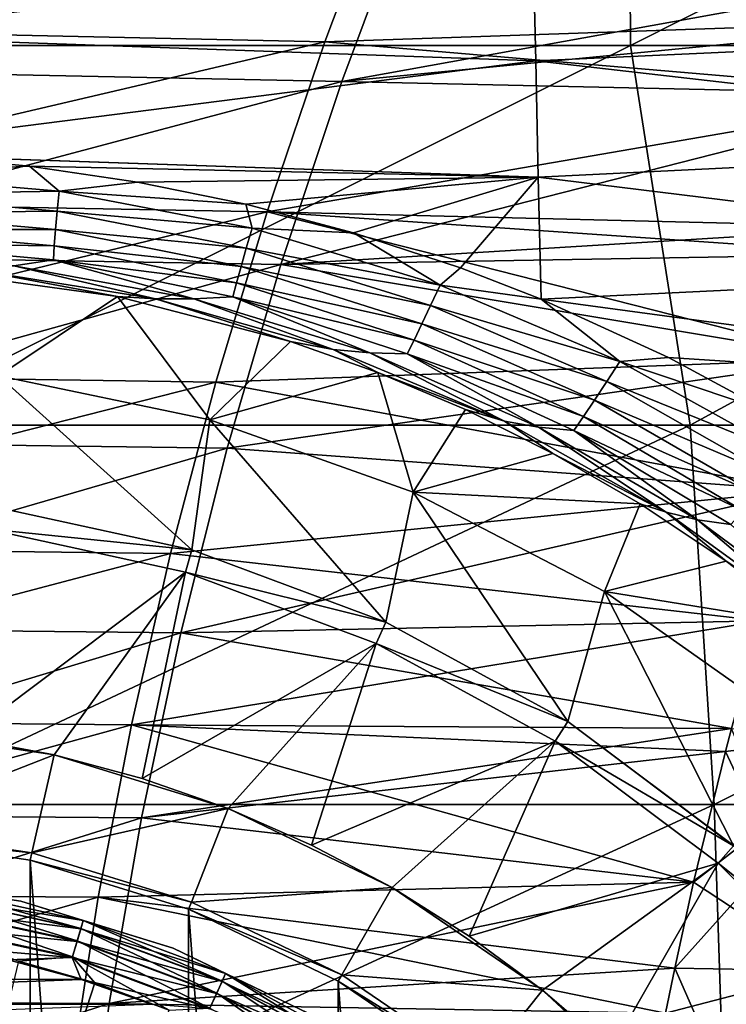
# Model space of a CAD drawing. Header units: metres. Extents: x -82 to 113, y -109 to 109.
# Tile 169 of 256: x 50 to 56, y 8 to 16. Entities that reach past the tile are written whole.
import ezdxf

# ---------------------------------------------------------------- set-up
doc = ezdxf.new("R2010")
doc.units = ezdxf.units.M
doc.layers.add('solid_20_382_013_XXX', color=7, linetype='CONTINUOUS')

msp = doc.modelspace()

# ---------------------------------------------------------------- linework, layer by layer
at = {"layer": 'solid_20_382_013_XXX'}
for points in [[(55.043873, 18.968506, -23.734625), (48.465816, 18.968506, -23.574236), (48.475647, 15.806561, -23.573009)], [(55.043873, 18.968506, -23.734625), (48.475647, 15.806561, -23.573009), (55.062721, 15.806561, -23.731899)], [(61.341587, 18.968506, -23.920488), (55.043873, 18.968506, -23.734625), (55.062721, 15.806561, -23.731899)], [(61.341587, 18.968506, -23.920488), (55.062721, 15.806561, -23.731899), (61.368767, 15.806561, -23.915964)], [(47.246895, 15.952261, 27.53977), (47.672188, 17.386143, 27.670172), (53.046024, 17.247021, 27.696278)], [(47.246895, 15.952261, 27.53977), (53.046024, 17.247021, 27.696278), (52.515015, 15.836359, 27.575722)], [(52.515015, 15.836359, 27.575722), (53.046024, 17.247021, 27.696278), (57.956982, 16.021965, 27.645031)], [(48.106102, 17.153416, 31.420027), (47.645809, 15.6108, 31.557241), (53.22187, 17.024454, 31.393061)], [(47.645809, 15.6108, 31.557241), (52.655617, 15.505484, 31.520124), (53.22187, 17.024454, 31.393061)], [(53.22187, 17.024454, 31.393061), (52.655617, 15.505484, 31.520124), (58.168381, 16.502533, 31.389669)], [(60.136726, 16.825251, -46.095833), (60.171947, 15.948663, -46.813362), (54.251846, 16.581253, -47.1875)], [(54.251846, 16.581253, -47.1875), (48.245644, 15.893184, -48.600021), (48.239353, 16.800251, -47.899849)], [(54.251846, 16.581253, -47.1875), (54.273571, 15.679944, -47.865063), (48.245644, 15.893184, -48.600021)], [(60.171947, 15.948663, -46.813362), (54.273571, 15.679944, -47.865063), (54.251846, 16.581253, -47.1875)], [(52.655617, 15.505484, 31.520124), (57.956772, 16.021418, 31.426722), (58.168381, 16.502533, 31.389669)], [(52.515015, 15.836359, 27.575722), (57.956982, 16.021965, 27.645031), (57.691357, 15.394781, 27.59852)], [(52.655617, 15.505484, 31.520124), (57.691505, 15.395068, 31.473169), (57.956772, 16.021418, 31.426722)], [(46.865597, 14.515659, 27.420824), (47.246895, 15.952261, 27.53977), (52.515015, 15.836359, 27.575722)], [(60.171947, 15.948663, -46.813362), (60.20385, 14.999413, -47.456547), (54.273571, 15.679944, -47.865063)], [(46.865597, 14.515659, 27.420824), (52.515015, 15.836359, 27.575722), (52.035126, 14.420863, 27.465755)], [(54.273571, 15.679944, -47.865063), (48.274277, 14.916526, -49.221672), (48.245644, 15.893184, -48.600021)], [(52.035126, 14.420863, 27.465755), (52.515015, 15.836359, 27.575722), (57.691357, 15.394781, 27.59852)], [(55.062721, 15.806561, -23.731899), (48.475647, 15.806561, -23.573009), (48.735378, 12.644617, -23.577194)], [(55.062721, 15.806561, -23.731899), (48.735378, 12.644617, -23.577194), (55.559502, 12.644617, -23.741938)], [(61.368767, 15.806561, -23.915964), (55.062721, 15.806561, -23.731899), (55.559502, 12.644617, -23.741938)], [(61.368767, 15.806561, -23.915964), (55.559502, 12.644617, -23.741938), (62.081886, 12.644617, -23.933611)], [(54.273571, 15.679944, -47.865063), (54.293026, 14.709075, -48.4702), (48.274277, 14.916526, -49.221672)], [(60.20385, 14.999413, -47.456547), (54.293026, 14.709075, -48.4702), (54.273571, 15.679944, -47.865063)], [(47.645809, 15.6108, 31.557241), (47.237526, 14.064826, 31.681248), (52.655617, 15.505484, 31.520124)], [(47.237526, 14.064826, 31.681248), (52.14893, 13.980773, 31.634966), (52.655617, 15.505484, 31.520124)], [(52.655617, 15.505484, 31.520124), (52.14893, 13.980773, 31.634966), (57.691505, 15.395068, 31.473169)], [(52.035126, 14.420863, 27.465755), (57.691357, 15.394781, 27.59852), (57.252613, 14.293136, 27.521696)], [(52.14893, 13.980773, 31.634966), (57.252743, 14.2934, 31.549995), (57.691505, 15.395068, 31.473169)], [(60.20385, 14.999413, -47.456547), (60.232342, 13.979365, -48.025459), (54.293026, 14.709075, -48.4702)], [(54.293026, 14.709075, -48.4702), (49.162331, 14.883785, -49.110653), (48.274277, 14.916526, -49.221672)], [(48.673916, 14.73164, -49.284138), (49.162331, 14.883785, -49.110653), (50.054131, 14.801716, -49.027931)], [(54.293026, 14.709075, -48.4702), (50.054131, 14.801716, -49.027931), (49.162331, 14.883785, -49.110653)], [(48.673916, 14.73164, -49.284138), (50.054131, 14.801716, -49.027931), (50.300503, 14.593628, -49.126293)], [(54.293026, 14.709075, -48.4702), (50.953285, 14.66871, -48.972725), (50.054131, 14.801716, -49.027931)], [(50.300503, 14.593628, -49.126293), (50.054131, 14.801716, -49.027931), (50.953285, 14.66871, -48.972725)], [(48.673916, 14.73164, -49.284138), (50.300503, 14.593628, -49.126293), (48.686531, 14.563854, -49.419949)], [(54.293026, 14.709075, -48.4702), (51.855282, 14.483287, -48.944542), (50.953285, 14.66871, -48.972725)], [(54.293026, 14.709075, -48.4702), (52.754276, 14.244869, -48.941811), (51.855282, 14.483287, -48.944542)], [(54.293026, 14.709075, -48.4702), (53.644341, 13.953212, -48.962128), (52.754276, 14.244869, -48.941811)], [(54.293026, 14.709075, -48.4702), (54.318047, 13.692955, -48.991573), (53.644341, 13.953212, -48.962128)], [(60.232342, 13.979365, -48.025459), (54.318047, 13.692955, -48.991573), (54.293026, 14.709075, -48.4702)], [(50.300503, 14.593628, -49.126293), (50.953285, 14.66871, -48.972725), (51.855282, 14.483287, -48.944542)], [(50.300503, 14.593628, -49.126293), (50.283051, 14.427232, -49.263271), (48.686531, 14.563854, -49.419949)], [(48.686531, 14.563854, -49.419949), (50.283051, 14.427232, -49.263271), (48.701778, 14.409953, -49.575089)], [(50.300503, 14.593628, -49.126293), (51.908493, 14.284586, -49.060223), (50.283051, 14.427232, -49.263271)], [(50.300503, 14.593628, -49.126293), (51.855282, 14.483287, -48.944542), (51.908493, 14.284586, -49.060223)], [(46.528297, 13.076337, 27.313337), (46.865597, 14.515659, 27.420824), (52.035126, 14.420863, 27.465755)], [(51.908493, 14.284586, -49.060223), (51.855282, 14.483287, -48.944542), (52.754276, 14.244869, -48.941811)], [(46.528297, 13.076337, 27.313337), (52.035126, 14.420863, 27.465755), (51.606358, 13.000532, 27.366379)], [(50.283051, 14.427232, -49.263271), (50.269386, 14.274458, -49.419636), (48.701778, 14.409953, -49.575089)], [(48.701778, 14.409953, -49.575089), (50.269386, 14.274458, -49.419636), (48.719402, 14.273109, -49.74712)], [(50.283051, 14.427232, -49.263271), (51.86002, 14.118235, -49.197872), (50.269386, 14.274458, -49.419636)], [(51.908493, 14.284586, -49.060223), (51.86002, 14.118235, -49.197872), (50.283051, 14.427232, -49.263271)], [(51.606358, 13.000532, 27.366379), (52.035126, 14.420863, 27.465755), (56.850624, 13.196272, 27.451309)], [(52.035126, 14.420863, 27.465755), (57.167374, 14.068246, 27.506771), (56.850624, 13.196272, 27.451309)], [(52.035126, 14.420863, 27.465755), (57.252613, 14.293136, 27.521696), (57.167374, 14.068246, 27.506771)], [(51.908493, 14.284586, -49.060223), (53.475304, 13.808837, -49.072433), (51.86002, 14.118235, -49.197872)], [(51.908493, 14.284586, -49.060223), (52.754276, 14.244869, -48.941811), (53.475304, 13.808837, -49.072433)], [(52.14893, 13.980773, 31.634966), (57.167217, 14.06776, 31.564972), (57.252743, 14.2934, 31.549995)], [(50.269386, 14.274458, -49.419636), (50.259743, 14.13846, -49.592918), (48.719402, 14.273109, -49.74712)], [(48.719402, 14.273109, -49.74712), (50.259743, 14.13846, -49.592918), (48.739086, 14.156143, -49.933147)], [(50.269386, 14.274458, -49.419636), (51.816441, 13.965486, -49.35611), (50.259743, 14.13846, -49.592918)], [(51.86002, 14.118235, -49.197872), (51.816441, 13.965486, -49.35611), (50.269386, 14.274458, -49.419636)], [(53.475304, 13.808837, -49.072433), (52.754276, 14.244869, -48.941811), (53.644341, 13.953212, -48.962128)], [(48.739086, 14.156143, -49.933147), (50.254261, 14.022042, -49.780216), (49.923031, 13.971863, -50.002571)], [(50.259743, 14.13846, -49.592918), (50.254261, 14.022042, -49.780216), (48.739086, 14.156143, -49.933147)], [(50.259743, 14.13846, -49.592918), (51.778622, 13.829634, -49.532333), (50.254261, 14.022042, -49.780216)], [(51.816441, 13.965486, -49.35611), (51.778622, 13.829634, -49.532333), (50.259743, 14.13846, -49.592918)], [(51.86002, 14.118235, -49.197872), (53.396236, 13.641657, -49.209919), (51.816441, 13.965486, -49.35611)], [(53.475304, 13.808837, -49.072433), (53.396236, 13.641657, -49.209919), (51.86002, 14.118235, -49.197872)], [(47.237526, 14.064826, 31.681248), (46.881245, 12.515496, 31.792044), (52.14893, 13.980773, 31.634966)], [(52.14893, 13.980773, 31.634966), (56.850735, 13.196514, 31.620386), (57.167217, 14.06776, 31.564972)], [(46.881245, 12.515496, 31.792044), (51.701805, 12.45032, 31.737581), (52.14893, 13.980773, 31.634966)], [(51.104702, 13.696661, -50.142944), (49.59296, 13.936718, -50.236622), (49.923031, 13.971863, -50.002571)], [(50.254261, 14.022042, -49.780216), (51.423882, 13.696403, -49.928936), (49.923031, 13.971863, -50.002571)], [(51.104702, 13.696661, -50.142944), (49.923031, 13.971863, -50.002571), (51.423882, 13.696403, -49.928936)], [(50.254261, 14.022042, -49.780216), (51.747307, 13.713609, -49.723454), (51.423882, 13.696403, -49.928936)], [(51.778622, 13.829634, -49.532333), (51.747307, 13.713609, -49.723454), (50.254261, 14.022042, -49.780216)], [(52.14893, 13.980773, 31.634966), (51.701805, 12.45032, 31.737581), (56.850735, 13.196514, 31.620386)], [(51.816441, 13.965486, -49.35611), (53.323143, 13.488183, -49.37022), (51.778622, 13.829634, -49.532333)], [(53.396236, 13.641657, -49.209919), (53.323143, 13.488183, -49.37022), (51.816441, 13.965486, -49.35611)], [(53.475304, 13.808837, -49.072433), (53.644341, 13.953212, -48.962128), (54.318047, 13.692955, -48.991573)], [(60.232342, 13.979365, -48.025459), (60.257347, 12.890427, -48.520222), (54.318047, 13.692955, -48.991573)], [(50.785378, 13.714365, -50.360699), (49.372826, 13.908486, -50.464409), (49.59296, 13.936718, -50.236622)], [(49.794132, 13.053609, -55), (49.372826, 13.908486, -50.464409), (50.785378, 13.714365, -50.360699)], [(50.785378, 13.714365, -50.360699), (49.59296, 13.936718, -50.236622), (51.104702, 13.696661, -50.142944)], [(51.778622, 13.829634, -49.532333), (53.257637, 13.351993, -49.550529), (51.747307, 13.713609, -49.723454)], [(53.323143, 13.488183, -49.37022), (53.257637, 13.351993, -49.550529), (51.778622, 13.829634, -49.532333)], [(53.475304, 13.808837, -49.072433), (54.974079, 13.174316, -49.145947), (53.396236, 13.641657, -49.209919)], [(53.475304, 13.808837, -49.072433), (54.318047, 13.692955, -48.991573), (54.974079, 13.174316, -49.145947)], [(49.794132, 13.053609, -55), (50.785378, 13.714365, -50.360699), (51.554924, 12.687715, -55)], [(52.228523, 13.341553, -50.35355), (50.785378, 13.714365, -50.360699), (51.104702, 13.696661, -50.142944)], [(51.554924, 12.687715, -55), (50.785378, 13.714365, -50.360699), (52.228523, 13.341553, -50.35355)], [(51.747307, 13.713609, -49.723454), (52.88961, 13.245003, -49.945316), (51.423882, 13.696403, -49.928936)], [(51.747307, 13.713609, -49.723454), (53.201157, 13.236266, -49.747444), (52.88961, 13.245003, -49.945316)], [(53.257637, 13.351993, -49.550529), (53.201157, 13.236266, -49.747444), (51.747307, 13.713609, -49.723454)], [(52.584846, 13.274158, -50.149761), (51.104702, 13.696661, -50.142944), (51.423882, 13.696403, -49.928936)], [(52.228523, 13.341553, -50.35355), (51.104702, 13.696661, -50.142944), (52.584846, 13.274158, -50.149761)], [(52.584846, 13.274158, -50.149761), (51.423882, 13.696403, -49.928936), (52.88961, 13.245003, -49.945316)], [(53.396236, 13.641657, -49.209919), (54.864796, 13.006227, -49.282154), (53.323143, 13.488183, -49.37022)], [(54.974079, 13.174316, -49.145947), (54.864796, 13.006227, -49.282154), (53.396236, 13.641657, -49.209919)], [(60.257347, 12.890427, -48.520222), (55.377426, 13.20841, -49.059761), (54.318047, 13.692955, -48.991573)], [(54.974079, 13.174316, -49.145947), (54.318047, 13.692955, -48.991573), (55.377426, 13.20841, -49.059761)], [(53.323143, 13.488183, -49.37022), (54.762844, 12.851762, -49.444328), (53.257637, 13.351993, -49.550529)], [(54.864796, 13.006227, -49.282154), (54.762844, 12.851762, -49.444328), (53.323143, 13.488183, -49.37022)], [(51.554924, 12.687715, -55), (52.228523, 13.341553, -50.35355), (52.956589, 13.082843, -50.383717)], [(52.956589, 13.082843, -50.383717), (52.228523, 13.341553, -50.35355), (52.584846, 13.274158, -50.149761)], [(53.257637, 13.351993, -49.550529), (54.670704, 12.714928, -49.629387), (53.201157, 13.236266, -49.747444)], [(54.762844, 12.851762, -49.444328), (54.670704, 12.714928, -49.629387), (53.257637, 13.351993, -49.550529)], [(54.010265, 12.677339, -50.23595), (52.584846, 13.274158, -50.149761), (52.88961, 13.245003, -49.945316)], [(52.956589, 13.082843, -50.383717), (52.584846, 13.274158, -50.149761), (54.010265, 12.677339, -50.23595)], [(53.201157, 13.236266, -49.747444), (54.295414, 12.626566, -50.03183), (52.88961, 13.245003, -49.945316)], [(54.010265, 12.677339, -50.23595), (52.88961, 13.245003, -49.945316), (54.295414, 12.626566, -50.03183)], [(53.201157, 13.236266, -49.747444), (54.590618, 12.599289, -49.833504), (54.295414, 12.626566, -50.03183)], [(54.670704, 12.714928, -49.629387), (54.590618, 12.599289, -49.833504), (53.201157, 13.236266, -49.747444)], [(54.974079, 13.174316, -49.145947), (55.377426, 13.20841, -49.059761), (56.210838, 12.756264, -49.129272)], [(60.257347, 12.890427, -48.520222), (56.210838, 12.756264, -49.129272), (55.377426, 13.20841, -49.059761)], [(51.606358, 13.000532, 27.366379), (56.850624, 13.196272, 27.451309), (56.483234, 12.100221, 27.38698)], [(51.701805, 12.45032, 31.737581), (56.483128, 12.099802, 31.684753), (56.850735, 13.196514, 31.620386)], [(54.974079, 13.174316, -49.145947), (56.386665, 12.389637, -49.259838), (54.864796, 13.006227, -49.282154)], [(54.974079, 13.174316, -49.145947), (56.210838, 12.756264, -49.129272), (56.386665, 12.389637, -49.259838)], [(46.234989, 11.634294, 27.217308), (46.528297, 13.076337, 27.313337), (51.606358, 13.000532, 27.366379)], [(51.40707, 11.603642, -55), (49.720966, 11.970419, -55), (49.794132, 13.053609, -55)], [(51.40707, 11.603642, -55), (49.794132, 13.053609, -55), (51.554924, 12.687715, -55)], [(51.554924, 12.687715, -55), (52.956589, 13.082843, -50.383717), (53.249454, 12.085475, -55)], [(53.686298, 12.772743, -50.434731), (52.956589, 13.082843, -50.383717), (54.010265, 12.677339, -50.23595)], [(53.249454, 12.085475, -55), (52.956589, 13.082843, -50.383717), (53.686298, 12.772743, -50.434731)], [(46.234989, 11.634294, 27.217308), (51.606358, 13.000532, 27.366379), (51.22871, 11.575367, 27.277592)], [(51.22871, 11.575367, 27.277592), (51.606358, 13.000532, 27.366379), (56.483234, 12.100221, 27.38698)], [(54.864796, 13.006227, -49.282154), (56.247803, 12.22171, -49.393654), (54.762844, 12.851762, -49.444328)], [(56.386665, 12.389637, -49.259838), (56.247803, 12.22171, -49.393654), (54.864796, 13.006227, -49.282154)], [(54.762844, 12.851762, -49.444328), (56.117756, 12.066993, -49.557247), (54.670704, 12.714928, -49.629387)], [(56.247803, 12.22171, -49.393654), (56.117756, 12.066993, -49.557247), (54.762844, 12.851762, -49.444328)], [(53.249454, 12.085475, -55), (53.686298, 12.772743, -50.434731), (54.415565, 12.408578, -50.504665)], [(54.415565, 12.408578, -50.504665), (53.686298, 12.772743, -50.434731), (54.010265, 12.677339, -50.23595)], [(55.559502, 12.644617, -23.741938), (48.735378, 12.644617, -23.577194), (48.840004, 9.482673, -23.577991)], [(55.559502, 12.644617, -23.741938), (48.840004, 9.482673, -23.577991), (55.759399, 9.482673, -23.744127)], [(53.023819, 11.000628, -55), (51.40707, 11.603642, -55), (51.554924, 12.687715, -55)], [(53.023819, 11.000628, -55), (51.554924, 12.687715, -55), (53.249454, 12.085475, -55)], [(55.358322, 11.917714, -50.376884), (54.010265, 12.677339, -50.23595), (54.295414, 12.626566, -50.03183)], [(54.415565, 12.408578, -50.504665), (54.010265, 12.677339, -50.23595), (55.358322, 11.917714, -50.376884)], [(54.670704, 12.714928, -49.629387), (56.000027, 11.929996, -49.747231), (54.590618, 12.599289, -49.833504)], [(56.117756, 12.066993, -49.557247), (56.000027, 11.929996, -49.747231), (54.670704, 12.714928, -49.629387)], [(62.081886, 12.644617, -23.933611), (55.559502, 12.644617, -23.741938), (55.759399, 9.482673, -23.744127)], [(62.081886, 12.644617, -23.933611), (55.759399, 9.482673, -23.744127), (62.368546, 9.482673, -23.937796)], [(54.590618, 12.599289, -49.833504), (55.620735, 11.853202, -50.165047), (54.295414, 12.626566, -50.03183)], [(55.358322, 11.917714, -50.376884), (54.295414, 12.626566, -50.03183), (55.620735, 11.853202, -50.165047)], [(54.590618, 12.599289, -49.833504), (55.897797, 11.814743, -49.959297), (55.620735, 11.853202, -50.165047)], [(56.000027, 11.929996, -49.747231), (55.897797, 11.814743, -49.959297), (54.590618, 12.599289, -49.833504)], [(46.881245, 12.515496, 31.792044), (46.576965, 10.962809, 31.889629), (51.701805, 12.45032, 31.737581)], [(46.576965, 10.962809, 31.889629), (51.314243, 10.914125, 31.827974), (51.701805, 12.45032, 31.737581)], [(51.701805, 12.45032, 31.737581), (51.314243, 10.914125, 31.827974), (56.483128, 12.099802, 31.684753)], [(53.249454, 12.085475, -55), (54.415565, 12.408578, -50.504665), (55.141644, 11.987761, -50.590538)], [(55.141644, 11.987761, -50.590538), (54.415565, 12.408578, -50.504665), (55.358322, 11.917714, -50.376884)], [(51.22871, 11.575367, 27.277592), (56.483234, 12.100221, 27.38698), (56.152161, 11.01261, 27.329008)], [(51.314243, 10.914125, 31.827974), (56.152245, 11.012811, 31.742691), (56.483128, 12.099802, 31.684753)], [(54.538231, 10.173697, -55), (53.023819, 11.000628, -55), (53.249454, 12.085475, -55)], [(53.249454, 12.085475, -55), (55.141644, 11.987761, -50.590538), (54.846222, 11.258098, -55)], [(54.538231, 10.173697, -55), (53.249454, 12.085475, -55), (54.846222, 11.258098, -55)], [(54.846222, 11.258098, -55), (55.141644, 11.987761, -50.590538), (55.858109, 11.510015, -50.687969)], [(55.858109, 11.510015, -50.687969), (55.141644, 11.987761, -50.590538), (55.358322, 11.917714, -50.376884)], [(49.693546, 11.778875, -55.421139), (49.721031, 11.970409, -55.227642), (51.407162, 11.603616, -55.227642)], [(49.721031, 11.970409, -55.227642), (49.720966, 11.970419, -55), (51.40707, 11.603642, -55)], [(51.407162, 11.603616, -55.227642), (49.721031, 11.970409, -55.227642), (51.40707, 11.603642, -55)], [(56.612034, 11.010971, -50.543594), (55.358322, 11.917714, -50.376884), (55.620735, 11.853202, -50.165047)], [(55.858109, 11.510015, -50.687969), (55.358322, 11.917714, -50.376884), (56.612034, 11.010971, -50.543594)], [(55.897797, 11.814743, -49.959297), (56.851135, 10.939555, -50.31855), (55.620735, 11.853202, -50.165047)], [(56.612034, 11.010971, -50.543594), (55.620735, 11.853202, -50.165047), (56.851135, 10.939555, -50.31855)], [(49.512753, 10.036636, -67), (49.693523, 11.778879, -65.25), (51.352661, 11.417953, -65.25)], [(49.693523, 11.778879, -65.25), (49.693546, 11.778875, -55.421139), (51.352619, 11.417967, -55.421139)], [(51.352661, 11.417953, -65.25), (49.693523, 11.778879, -65.25), (51.352619, 11.417967, -55.421139)], [(51.352619, 11.417967, -55.421139), (49.693546, 11.778875, -55.421139), (51.407162, 11.603616, -55.227642)], [(45.985676, 10.189529, 27.132736), (46.234989, 11.634294, 27.217308), (51.22871, 11.575367, 27.277592)], [(45.985676, 10.189529, 27.132736), (51.22871, 11.575367, 27.277592), (50.902184, 10.145367, 27.199396)], [(50.902184, 10.145367, 27.199396), (51.22871, 11.575367, 27.277592), (56.152161, 11.01261, 27.329008)], [(51.352619, 11.417967, -55.421139), (51.407162, 11.603616, -55.227642), (53.023853, 11.000616, -55.227642)], [(51.407162, 11.603616, -55.227642), (51.40707, 11.603642, -55), (53.023819, 11.000628, -55)], [(53.023853, 11.000616, -55.227642), (51.407162, 11.603616, -55.227642), (53.023819, 11.000628, -55)], [(54.846222, 11.258098, -55), (55.858109, 11.510015, -50.687969), (56.554745, 10.979053, -50.791206)], [(56.554745, 10.979053, -50.791206), (55.858109, 11.510015, -50.687969), (56.612034, 11.010971, -50.543594)], [(50.25856, 9.895524, -67), (49.512753, 10.036636, -67), (51.352661, 11.417953, -65.25)], [(50.991776, 9.69906, -67), (50.25856, 9.895524, -67), (51.352661, 11.417953, -65.25)], [(50.991776, 9.69906, -67), (51.352661, 11.417953, -65.25), (52.943409, 10.824636, -65.25)], [(52.943439, 10.824621, -55.421139), (51.352619, 11.417967, -55.421139), (53.023853, 11.000616, -55.227642)], [(51.352661, 11.417953, -65.25), (51.352619, 11.417967, -55.421139), (52.943439, 10.824621, -55.421139)], [(52.943409, 10.824636, -65.25), (51.352661, 11.417953, -65.25), (52.943439, 10.824621, -55.421139)], [(55.919502, 9.139703, -55), (54.538231, 10.173697, -55), (54.846222, 11.258098, -55)], [(54.846222, 11.258098, -55), (56.554745, 10.979053, -50.791206), (56.315491, 10.22097, -55)], [(55.919502, 9.139703, -55), (54.846222, 11.258098, -55), (56.315491, 10.22097, -55)], [(50.902184, 10.145367, 27.199396), (56.152161, 11.01261, 27.329008), (55.904171, 10.116552, 27.285585)], [(51.314243, 10.914125, 31.827974), (55.904106, 10.116203, 31.78614), (56.152245, 11.012811, 31.742691)], [(52.943439, 10.824621, -55.421139), (53.023853, 11.000616, -55.227642), (54.538216, 10.173711, -55.227642)], [(53.023853, 11.000616, -55.227642), (53.023819, 11.000628, -55), (54.538231, 10.173697, -55)], [(54.538216, 10.173711, -55.227642), (53.023853, 11.000616, -55.227642), (54.538231, 10.173697, -55)], [(46.576965, 10.962809, 31.889629), (46.324696, 9.406764, 31.974007), (51.314243, 10.914125, 31.827974)], [(46.324696, 9.406764, 31.974007), (50.986244, 9.37219, 31.906141), (51.314243, 10.914125, 31.827974)], [(51.314243, 10.914125, 31.827974), (50.986244, 9.37219, 31.906141), (55.904106, 10.116203, 31.78614)], [(51.708195, 9.448375, -67), (50.991776, 9.69906, -67), (52.943409, 10.824636, -65.25)], [(52.40395, 9.14482, -67), (51.708195, 9.448375, -67), (52.943409, 10.824636, -65.25)], [(52.40395, 9.14482, -67), (52.943409, 10.824636, -65.25), (54.433632, 10.010914, -65.25)], [(52.943409, 10.824636, -65.25), (52.943439, 10.824621, -55.421139), (54.433624, 10.010917, -55.421139)], [(54.433632, 10.010914, -65.25), (52.943409, 10.824636, -65.25), (54.433624, 10.010917, -55.421139)], [(54.433624, 10.010917, -55.421139), (52.943439, 10.824621, -55.421139), (54.538216, 10.173711, -55.227642)], [(45.780361, 8.742044, 27.059622), (45.985676, 10.189529, 27.132736), (50.902184, 10.145367, 27.199396)], [(54.433624, 10.010917, -55.421139), (54.538216, 10.173711, -55.227642), (55.91954, 9.139667, -55.227642)], [(54.538216, 10.173711, -55.227642), (54.538231, 10.173697, -55), (55.919502, 9.139703, -55)], [(55.91954, 9.139667, -55.227642), (54.538216, 10.173711, -55.227642), (55.919502, 9.139703, -55)], [(45.780361, 8.742044, 27.059622), (50.902184, 10.145367, 27.199396), (50.626778, 8.710532, 27.131788)], [(48.695919, 9.28626, -75.937698), (48.758556, 10.121615, -75.099998), (50.25856, 9.895524, -75.099998)], [(48.758556, 10.121615, -75.099998), (49.512753, 10.036636, -67), (50.25856, 9.895524, -67)], [(50.25856, 9.895524, -75.099998), (48.758556, 10.121615, -75.099998), (50.25856, 9.895524, -67)], [(50.626778, 8.710532, 27.131788), (50.902184, 10.145367, 27.199396), (55.587772, 8.834332, 27.230185)], [(50.902184, 10.145367, 27.199396), (55.853645, 9.923476, 27.276739), (55.587772, 8.834332, 27.230185)], [(50.902184, 10.145367, 27.199396), (55.904171, 10.116552, 27.285585), (55.853645, 9.923476, 27.276739)], [(50.986244, 9.37219, 31.906141), (55.853718, 9.923656, 31.794964), (55.904106, 10.116203, 31.78614)], [(57.198818, 10.087805, 27.311058), (55.853645, 9.923476, 27.276739), (55.904171, 10.116552, 27.285585)], [(56.707752, 8.097864, 31.840902), (55.904106, 10.116203, 31.78614), (55.853718, 9.923656, 31.794964)], [(53.075027, 8.790141, -67), (52.40395, 9.14482, -67), (54.433632, 10.010914, -65.25)], [(53.717659, 8.386352, -67), (53.075027, 8.790141, -67), (54.433632, 10.010914, -65.25)], [(53.717659, 8.386352, -67), (54.433632, 10.010914, -65.25), (55.792843, 8.99342, -65.25)], [(55.792843, 8.99342, -55.421139), (54.433624, 10.010917, -55.421139), (55.91954, 9.139667, -55.227642)], [(54.433632, 10.010914, -65.25), (54.433624, 10.010917, -55.421139), (55.792843, 8.99342, -55.421139)], [(55.792843, 8.99342, -65.25), (54.433632, 10.010914, -65.25), (55.792843, 8.99342, -55.421139)], [(57.198818, 10.087805, 27.311058), (55.430634, 8.118557, 27.202669), (55.587772, 8.834332, 27.230185)], [(57.198818, 10.087805, 27.311058), (56.708576, 8.098121, 27.230835), (55.430634, 8.118557, 27.202669)], [(57.198818, 10.087805, 27.311058), (55.587772, 8.834332, 27.230185), (55.853645, 9.923476, 27.276739)], [(50.072208, 9.078815, -75.937698), (48.695919, 9.28626, -75.937698), (50.25856, 9.895524, -75.099998)], [(50.072208, 9.078815, -75.937698), (50.25856, 9.895524, -75.099998), (51.708195, 9.448375, -75.099998)], [(50.25856, 9.895524, -75.099998), (50.25856, 9.895524, -67), (50.991776, 9.69906, -67)], [(50.25856, 9.895524, -75.099998), (50.991776, 9.69906, -67), (51.708195, 9.448375, -67)], [(51.708195, 9.448375, -75.099998), (50.25856, 9.895524, -75.099998), (51.708195, 9.448375, -67)], [(50.986244, 9.37219, 31.906141), (55.587833, 8.834493, 31.841518), (55.853718, 9.923656, 31.794964)], [(56.707752, 8.097864, 31.840902), (55.853718, 9.923656, 31.794964), (55.587833, 8.834493, 31.841518)], [(55.759399, 9.482673, -23.744127), (48.840004, 9.482673, -23.577991), (48.893669, 6.320729, -23.577755)], [(55.759399, 9.482673, -23.744127), (48.893669, 6.320729, -23.577755), (55.861881, 6.320729, -23.743921)], [(51.402122, 8.668591, -75.937698), (50.072208, 9.078815, -75.937698), (51.708195, 9.448375, -75.099998)], [(51.402122, 8.668591, -75.937698), (51.708195, 9.448375, -75.099998), (53.075027, 8.790141, -75.099998)], [(51.708195, 9.448375, -75.099998), (51.708195, 9.448375, -67), (52.40395, 9.14482, -67)], [(51.708195, 9.448375, -75.099998), (52.40395, 9.14482, -67), (53.075027, 8.790141, -67)], [(53.075027, 8.790141, -75.099998), (51.708195, 9.448375, -75.099998), (53.075027, 8.790141, -67)], [(62.368546, 9.482673, -23.937796), (55.759399, 9.482673, -23.744127), (55.861881, 6.320729, -23.743921)], [(46.324696, 9.406764, 31.974007), (46.124428, 7.847363, 32.045174), (50.986244, 9.37219, 31.906141)], [(46.124428, 7.847363, 32.045174), (50.717808, 7.824512, 31.972084), (50.986244, 9.37219, 31.906141)], [(50.986244, 9.37219, 31.906141), (50.717808, 7.824512, 31.972084), (55.587833, 8.834493, 31.841518)], [(48.695915, 9.286257, -76), (50.072201, 9.078817, -76), (48.691254, 9.224133, -76)], [(48.695915, 9.286257, -76), (48.695919, 9.28626, -75.937698), (50.072208, 9.078815, -75.937698)], [(48.695915, 9.286257, -76), (50.072208, 9.078815, -75.937698), (50.072201, 9.078817, -76)], [(48.691231, -9.224134, -77), (48.69128, 9.224131, -77), (50.0583, -9.018087, -77)], [(48.69128, 9.224131, -77), (48.691254, 9.224133, -76), (50.058327, 9.018082, -76)], [(50.072201, 9.078817, -76), (50.058327, 9.018082, -76), (48.691254, 9.224133, -76)], [(50.058353, 9.018075, -77), (48.69128, 9.224131, -77), (50.058327, 9.018082, -76)], [(50.0583, -9.018087, -77), (48.69128, 9.224131, -77), (50.058353, 9.018075, -77)], [(55.792843, 8.99342, -55.421139), (55.91954, 9.139667, -55.227642), (57.139668, 7.919541, -55.227642)], [(50.072201, 9.078817, -76), (51.402126, 8.66859, -76), (50.058327, 9.018082, -76)], [(50.072201, 9.078817, -76), (50.072208, 9.078815, -75.937698), (51.402122, 8.668591, -75.937698)], [(50.072201, 9.078817, -76), (51.402122, 8.668591, -75.937698), (51.402126, 8.66859, -76)], [(50.0583, -9.018087, -77), (50.058353, 9.018075, -77), (51.379326, -8.610613, -77)], [(50.058353, 9.018075, -77), (50.058327, 9.018082, -76), (51.379345, 8.610604, -76)], [(51.402126, 8.66859, -76), (51.379345, 8.610604, -76), (50.058327, 9.018082, -76)], [(51.379368, 8.610595, -77), (50.058353, 9.018075, -77), (51.379345, 8.610604, -76)], [(51.379326, -8.610613, -77), (50.058353, 9.018075, -77), (51.379368, 8.610595, -77)], [(54.328411, 7.935597, -67), (53.717659, 8.386352, -67), (55.792843, 8.99342, -65.25)], [(54.903786, 7.440448, -67), (54.328411, 7.935597, -67), (55.792843, 8.99342, -65.25)], [(54.903786, 7.440448, -67), (55.792843, 8.99342, -65.25), (56.99342, 7.792843, -65.25)], [(56.99342, 7.792843, -55.421139), (55.792843, 8.99342, -55.421139), (57.139668, 7.919541, -55.227642)], [(55.792843, 8.99342, -65.25), (55.792843, 8.99342, -55.421139), (56.99342, 7.792843, -55.421139)], [(56.99342, 7.792843, -65.25), (55.792843, 8.99342, -65.25), (56.99342, 7.792843, -55.421139)], [(48.665089, 8.875114, -1.691349), (49.980427, 8.67686, -1.691349), (48.665092, 8.875114, -18.700001)], [(49.263195, 8.785719, -1.538501), (49.980427, 8.67686, -1.691349), (48.665089, 8.875114, -1.691349)], [(49.263142, 8.785332, -18.854061), (48.665092, 8.875114, -18.700001), (49.980431, 8.67686, -18.700001)], [(49.980427, 8.67686, -1.691349), (49.980431, 8.67686, -18.700001), (48.665092, 8.875114, -18.700001)], [(49.25304, 8.715074, -18.993639), (49.263142, 8.785332, -18.854061), (50.500565, 8.516147, -18.854061)], [(50.481068, 8.449737, -1.400161), (49.263195, 8.785719, -1.538501), (49.253288, 8.716823, -1.400161)], [(50.500565, 8.516147, -18.854061), (49.263142, 8.785332, -18.854061), (49.980431, 8.67686, -18.700001)], [(49.263195, 8.785719, -1.538501), (50.500675, 8.516521, -1.538501), (49.980427, 8.67686, -1.691349)], [(50.481068, 8.449737, -1.400161), (50.500675, 8.516521, -1.538501), (49.263195, 8.785719, -1.538501)], [(50.626778, 8.710532, 27.131788), (55.587772, 8.834332, 27.230185), (55.430634, 8.118557, 27.202669)], [(50.717808, 7.824512, 31.972084), (55.430599, 8.118276, 31.869051), (55.587833, 8.834493, 31.841518)], [(52.656185, 8.064668, -75.937698), (51.402122, 8.668591, -75.937698), (53.075027, 8.790141, -75.099998)], [(52.656185, 8.064668, -75.937698), (53.075027, 8.790141, -75.099998), (54.328411, 7.935597, -75.099998)], [(53.075027, 8.790141, -75.099998), (53.075027, 8.790141, -67), (53.717659, 8.386352, -67)], [(53.075027, 8.790141, -75.099998), (53.717659, 8.386352, -67), (54.328411, 7.935597, -67)], [(54.328411, 7.935597, -75.099998), (53.075027, 8.790141, -75.099998), (54.328411, 7.935597, -67)], [(56.707752, 8.097864, 31.840902), (55.587833, 8.834493, 31.841518), (55.430599, 8.118276, 31.869051)], [(45.619038, 7.291839, 26.997967), (45.780361, 8.742044, 27.059622), (50.626778, 8.710532, 27.131788)], [(45.619038, 7.291839, 26.997967), (50.626778, 8.710532, 27.131788), (50.402493, 7.270863, 27.074772)], [(49.237289, 8.605527, -19.104416), (49.25304, 8.715074, -18.993639), (50.480568, 8.448041, -18.993639)], [(49.253288, 8.716823, -1.400161), (49.237835, 8.609331, -1.289755), (50.45047, 8.345538, -1.289755)], [(50.480568, 8.448041, -18.993639), (49.25304, 8.715074, -18.993639), (50.500565, 8.516147, -18.854061)], [(50.481068, 8.449737, -1.400161), (49.253288, 8.716823, -1.400161), (50.45047, 8.345538, -1.289755)], [(50.402493, 7.270863, 27.074772), (50.626778, 8.710532, 27.131788), (55.353954, 7.744164, 27.189243)], [(50.626778, 8.710532, 27.131788), (55.430634, 8.118557, 27.202669), (55.353954, 7.744164, 27.189243)], [(49.980427, 8.67686, -1.691349), (51.251526, 8.28478, -1.691349), (49.980431, 8.67686, -18.700001)], [(50.500675, 8.516521, -1.538501), (51.251526, 8.28478, -1.691349), (49.980427, 8.67686, -1.691349)], [(50.500565, 8.516147, -18.854061), (49.980431, 8.67686, -18.700001), (51.251526, 8.28478, -18.700001)], [(51.251526, 8.28478, -1.691349), (51.251526, 8.28478, -18.700001), (49.980431, 8.67686, -18.700001)], [(51.402126, 8.66859, -76), (52.656105, 8.064713, -76), (51.379345, 8.610604, -76)], [(51.402126, 8.66859, -76), (51.402122, 8.668591, -75.937698), (52.656185, 8.064668, -75.937698)], [(51.402126, 8.66859, -76), (52.656185, 8.064668, -75.937698), (52.656105, 8.064713, -76)], [(50.449387, 8.341851, -19.104416), (49.217434, 8.467436, -19.175528), (49.237289, 8.605527, -19.104416)], [(49.237835, 8.609331, -1.289755), (49.218315, 8.473557, -1.217874), (50.411827, 8.213923, -1.217874)], [(50.449387, 8.341851, -19.104416), (49.237289, 8.605527, -19.104416), (50.480568, 8.448041, -18.993639)], [(50.45047, 8.345538, -1.289755), (49.237835, 8.609331, -1.289755), (50.411827, 8.213923, -1.217874)], [(51.379326, -8.610613, -77), (51.379368, 8.610595, -77), (52.625015, -8.010726, -77)], [(51.379368, 8.610595, -77), (51.379345, 8.610604, -76), (52.625034, 8.010715, -76)], [(52.656105, 8.064713, -76), (52.625034, 8.010715, -76), (51.379345, 8.610604, -76)], [(52.625057, 8.010703, -77), (51.379368, 8.610595, -77), (52.625034, 8.010715, -76)], [(52.625015, -8.010726, -77), (51.379368, 8.610595, -77), (52.625057, 8.010703, -77)], [(49.217434, 8.467436, -19.175528), (50.410084, 8.207991, -19.175528), (49.257851, 8.305287, -19.200001)], [(50.449387, 8.341851, -19.104416), (50.410084, 8.207991, -19.175528), (49.217434, 8.467436, -19.175528)], [(50.411827, 8.213923, -1.217874), (49.218315, 8.473557, -1.217874), (49.962971, 8.176394, -1.191425)], [(50.480568, 8.448041, -18.993639), (50.500565, 8.516147, -18.854061), (51.687088, 8.073597, -18.854061)], [(51.658337, 8.010637, -1.400161), (50.500675, 8.516521, -1.538501), (50.481068, 8.449737, -1.400161)], [(51.687088, 8.073597, -18.854061), (50.500565, 8.516147, -18.854061), (51.251526, 8.28478, -18.700001)], [(50.500675, 8.516521, -1.538501), (51.687252, 8.073953, -1.538501), (51.251526, 8.28478, -1.691349)], [(51.658337, 8.010637, -1.400161), (51.687252, 8.073953, -1.538501), (50.500675, 8.516521, -1.538501)], [(50.449387, 8.341851, -19.104416), (50.480568, 8.448041, -18.993639), (51.6576, 8.00903, -18.993639)], [(50.481068, 8.449737, -1.400161), (50.45047, 8.345538, -1.289755), (51.613224, 7.911854, -1.289755)], [(51.6576, 8.00903, -18.993639), (50.480568, 8.448041, -18.993639), (51.687088, 8.073597, -18.854061)], [(51.658337, 8.010637, -1.400161), (50.481068, 8.449737, -1.400161), (51.613224, 7.911854, -1.289755)], [(50.410084, 8.207991, -19.175528), (49.87579, 8.187881, -19.200001), (49.257851, 8.305287, -19.200001)], [(51.611626, 7.908359, -19.104416), (50.410084, 8.207991, -19.175528), (50.449387, 8.341851, -19.104416)], [(50.45047, 8.345538, -1.289755), (50.411827, 8.213923, -1.217874), (51.55624, 7.787079, -1.217874)], [(51.611626, 7.908359, -19.104416), (50.449387, 8.341851, -19.104416), (51.6576, 8.00903, -18.993639)], [(51.613224, 7.911854, -1.289755), (50.45047, 8.345538, -1.289755), (51.55624, 7.787079, -1.217874)], [(50.410084, 8.207991, -19.175528), (50.483147, 8.024586, -19.200001), (49.87579, 8.187881, -19.200001)], [(50.411827, 8.213923, -1.217874), (49.962971, 8.176394, -1.191425), (50.598431, 7.997177, -1.191425)], [(50.410084, 8.207991, -19.175528), (51.553673, 7.781455, -19.175528), (50.483147, 8.024586, -19.200001)], [(51.611626, 7.908359, -19.104416), (51.553673, 7.781455, -19.175528), (50.410084, 8.207991, -19.175528)], [(50.411827, 8.213923, -1.217874), (50.598431, 7.997177, -1.191425), (51.217873, 7.768653, -1.191425)], [(51.55624, 7.787079, -1.217874), (50.411827, 8.213923, -1.217874), (51.217873, 7.768653, -1.191425)], [(51.687088, 8.073597, -18.854061), (51.251526, 8.28478, -18.700001), (52.449993, 7.707631, -18.700001)], [(52.449993, 7.707631, -1.691349), (52.449993, 7.707631, -18.700001), (51.251526, 8.28478, -18.700001)], [(51.251526, 8.28478, -1.691349), (52.449993, 7.707631, -1.691349), (51.251526, 8.28478, -18.700001)], [(51.687252, 8.073953, -1.538501), (52.449993, 7.707631, -1.691349), (51.251526, 8.28478, -1.691349)], [(45.525257, 8.027182, -19.200001), (49.87579, 8.187881, -19.200001), (50.483147, 8.024586, -19.200001)], [(48, 0, -1.04465), (50.598431, 7.997177, -1.191425), (49.962971, 8.176394, -1.191425)], [(50.717808, 7.824512, 31.972084), (55.354008, 7.744304, 31.882462), (55.430599, 8.118276, 31.869051)], [(51.6576, 8.00903, -18.993639), (51.687088, 8.073597, -18.854061), (52.79855, 7.466692, -18.854061)], [(52.761131, 7.408465, -1.400161), (51.687252, 8.073953, -1.538501), (51.658337, 8.010637, -1.400161)], [(52.79855, 7.466692, -18.854061), (51.687088, 8.073597, -18.854061), (52.449993, 7.707631, -18.700001)], [(51.687252, 8.073953, -1.538501), (52.798763, 7.467021, -1.538501), (52.449993, 7.707631, -1.691349)], [(52.761131, 7.408465, -1.400161), (52.798763, 7.467021, -1.538501), (51.687252, 8.073953, -1.538501)], [(52.656105, 8.064713, -76), (53.806164, 7.280614, -76), (52.625034, 8.010715, -76)], [(52.656105, 8.064713, -76), (52.656185, 8.064668, -75.937698), (53.806103, 7.280664, -75.937698)], [(52.656105, 8.064713, -76), (53.806103, 7.280664, -75.937698), (53.806164, 7.280614, -76)], [(53.806103, 7.280664, -75.937698), (52.656185, 8.064668, -75.937698), (54.328411, 7.935597, -75.099998)], [(56.708576, 8.098121, 27.230835), (55.062607, 6.106374, 27.138229), (55.151745, 6.652034, 27.153837)], [(56.708576, 8.098121, 27.230835), (56.319454, 6.092741, 27.168295), (55.062607, 6.106374, 27.138229)], [(56.708576, 8.098121, 27.230835), (55.151745, 6.652034, 27.153837), (55.353954, 7.744164, 27.189243)], [(56.708576, 8.098121, 27.230835), (55.353954, 7.744164, 27.189243), (55.430634, 8.118557, 27.202669)], [(56.319477, 6.092528, 31.903419), (55.430599, 8.118276, 31.869051), (55.354008, 7.744304, 31.882462)], [(56.319477, 6.092528, 31.903419), (56.707752, 8.097864, 31.840902), (55.430599, 8.118276, 31.869051)], [(44.931538, 7.819496, -19.200001), (45.525257, 8.027182, -19.200001), (50.483147, 8.024586, -19.200001)], [(44.931538, 7.819496, -19.200001), (50.483147, 8.024586, -19.200001), (51.076649, 7.816279, -19.200001)], [(48, 0, -1.04465), (51.217873, 7.768653, -1.191425), (50.598431, 7.997177, -1.191425)], [(51.553673, 7.781455, -19.175528), (51.076649, 7.816279, -19.200001), (50.483147, 8.024586, -19.200001)], [(51.611626, 7.908359, -19.104416), (51.6576, 8.00903, -18.993639), (52.760178, 7.406979, -18.993639)], [(51.658337, 8.010637, -1.400161), (51.613224, 7.911854, -1.289755), (52.702419, 7.317108, -1.289755)], [(52.760178, 7.406979, -18.993639), (51.6576, 8.00903, -18.993639), (52.79855, 7.466692, -18.854061)], [(52.761131, 7.408465, -1.400161), (51.658337, 8.010637, -1.400161), (52.702419, 7.317108, -1.289755)], [(52.625015, -8.010726, -77), (52.625057, 8.010703, -77), (53.767246, -7.231968, -77)], [(52.625057, 8.010703, -77), (52.625034, 8.010715, -76), (53.767277, 7.231945, -76)], [(53.806164, 7.280614, -76), (53.767277, 7.231945, -76), (52.625034, 8.010715, -76)], [(53.7673, 7.231925, -77), (52.625057, 8.010703, -77), (53.767277, 7.231945, -76)], [(53.767246, -7.231968, -77), (52.625057, 8.010703, -77), (53.7673, 7.231925, -77)], [(52.70034, 7.313875, -19.104416), (51.553673, 7.781455, -19.175528), (51.611626, 7.908359, -19.104416)], [(51.613224, 7.911854, -1.289755), (51.55624, 7.787079, -1.217874), (52.628258, 7.201712, -1.217874)], [(52.70034, 7.313875, -19.104416), (51.611626, 7.908359, -19.104416), (52.760178, 7.406979, -18.993639)], [(52.702419, 7.317108, -1.289755), (51.613224, 7.911854, -1.289755), (52.628258, 7.201712, -1.217874)], [(53.806103, 7.280664, -75.937698), (54.328411, 7.935597, -75.099998), (55.440464, 6.903767, -75.099998)], [(54.328411, 7.935597, -75.099998), (54.328411, 7.935597, -67), (54.903786, 7.440448, -67)], [(54.328411, 7.935597, -75.099998), (54.903786, 7.440448, -67), (55.440464, 6.903767, -67)], [(55.440464, 6.903767, -75.099998), (54.328411, 7.935597, -75.099998), (55.440464, 6.903767, -67)], [(44.35503, 7.567971, -19.200001), (44.931538, 7.819496, -19.200001), (51.076649, 7.816279, -19.200001)], [(46.124428, 7.847363, 32.045174), (45.976166, 6.284604, 32.10313), (50.717808, 7.824512, 31.972084)], [(45.976166, 6.284604, 32.10313), (50.508938, 6.271093, 32.025803), (50.717808, 7.824512, 31.972084)], [(50.717808, 7.824512, 31.972084), (50.508938, 6.271093, 32.025803), (55.354008, 7.744304, 31.882462)]]:
    msp.add_3dface(points, dxfattribs=at)

doc.saveas('drawing.dxf')
